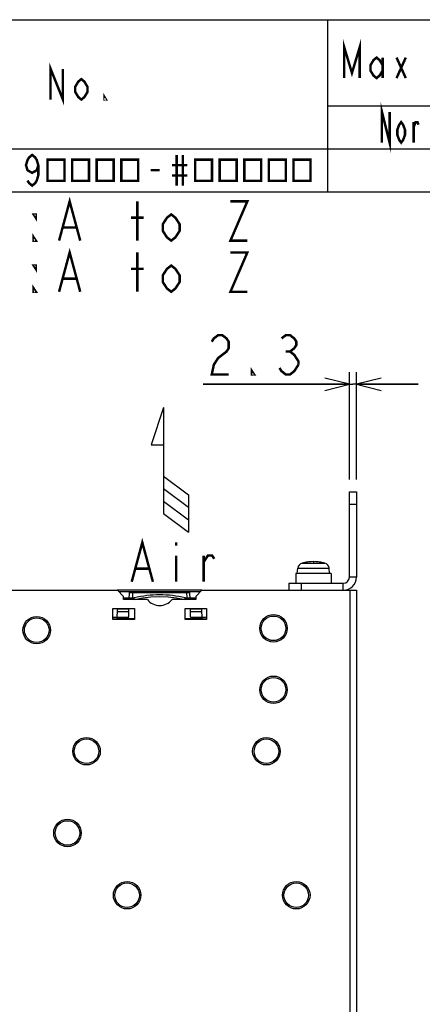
# Model space of a CAD drawing. Extents: x 28 to 410, y 33 to 287.
# Tile 38 of 63: x 197 to 230, y 207 to 287. Entities that reach past the tile are written whole.
import ezdxf

# ---------------------------------------------------------------- set-up
doc = ezdxf.new("R2010")
doc.units = 0
doc.header["$LTSCALE"] = 23.1
doc.layers.get('0').update_dxf_attribs({"linetype": 'CONTINUOUS'})
for name, color, linetype in [('ALL_AXIS', 7, 'CONTINUOUS'), ('ALL_CURVE', 7, 'CONTINUOUS'), ('ALL_DIM', 7, 'CONTINUOUS'), ('ALL_FEATURES', 7, 'CONTINUOUS'), ('ALL_NOTE', 7, 'CONTINUOUS')]:
    doc.layers.add(name, color=color, linetype=linetype)
doc.dimstyles.get("Standard").update_dxf_attribs({"dimtxt": 2.5, "dimasz": 2.5, "dimexe": 1.25, "dimexo": 0.625, "dimtad": 1, "dimcen": 2.5, "dimazin": 3, "dimtfac": 1, "dimtmove": 0, "dimatfit": 3})

# ---------------------------------------------------------------- blocks, each defined once
blk = doc.blocks.new('_OPEN')
at = {"color": 0, "linetype": 'BYBLOCK'}
for p, q in [((0, 0), (-1, 0.25)), ((-1, -0.25), (0, 0)), ((-1, 0), (0, 0))]:
    blk.add_line(p, q, dxfattribs=at)
blk = doc.blocks.new('*D9')
at = {"layer": 'ALL_DIM', "color": 2, "linetype": 'CONTINUOUS'}
for p, q in [((223.796, 249.586), (223.796, 258.336)), ((224.371, 249.586), (224.371, 258.336)), ((223.796, 257.336), (211.913, 257.336)), ((211.913, 257.336), (224.083, 257.336)), ((229.371, 257.336), (224.083, 257.336)), ((224.371, 257.336), (229.371, 257.336))]:
    blk.add_line(p, q, dxfattribs=at)
at = {"layer": 'ALL_DIM', "color": 2, "linetype": 'CONTINUOUS', "xscale": 2, "yscale": 2, "zscale": 2}
blk.add_blockref('_OPEN', (223.796, 257.336), dxfattribs=at)
at = {"layer": 'ALL_DIM', "color": 2, "linetype": 'CONTINUOUS', "xscale": 2, "yscale": 2, "zscale": 2, "rotation": 180}
blk.add_blockref('_OPEN', (224.371, 257.336), dxfattribs=at)
blk = doc.blocks.new('ARROW_AIR_BL1', base_point=(209.187, 250.377))
at = {"color": 7, "linetype": 'CONTINUOUS'}
for p, q in [((208.679, 255.457), (207.663, 252.409)), ((208.679, 255.457), (208.679, 246.821)), ((207.663, 252.409), (208.679, 252.409)), ((208.679, 249.869), (210.711, 248.345)), ((208.679, 248.853), (210.711, 247.329)), ((210.711, 248.345), (210.711, 245.297)), ((208.679, 247.837), (210.711, 246.313)), ((208.679, 246.821), (210.711, 245.297))]:
    blk.add_line(p, q, dxfattribs=at)

msp = doc.modelspace()

# ---------------------------------------------------------------- linework, layer by layer
at = {"color": 2, "linetype": 'CONTINUOUS'}
for p, q in [((170, 287), (410, 287)), ((222, 287), (222, 273)), ((222, 280), (310, 280)), ((170, 276.5), (410, 276.5)), ((170, 273), (410, 273))]:
    msp.add_line(p, q, dxfattribs=at)
at = {"color": 3, "linetype": 'CONTINUOUS'}
for centre in [(202.421, 227.486), (217.046, 227.486)]:
    msp.add_circle(centre, 1.119, dxfattribs=at)
at = {"layer": 'ALL_AXIS', "color": 9, "linetype": 'CONTINUOUS'}
for p, q in [((219.944, 242.786), (221.798, 242.786)), ((219.596, 242.369), (222.145, 242.369))]:
    msp.add_line(p, q, dxfattribs=at)
at = {"layer": 'ALL_AXIS', "color": 7, "linetype": 'CONTINUOUS'}
for p, q in [((219.433, 241.936), (219.433, 241.161)), ((222.308, 241.936), (219.433, 241.936)), ((219.558, 241.936), (219.596, 242.369)), ((222.183, 241.936), (222.145, 242.369)), ((222.308, 241.936), (222.308, 241.161))]:
    msp.add_line(p, q, dxfattribs=at)
at = {"layer": 'ALL_AXIS', "color": 3, "linetype": 'CONTINUOUS'}
for p, q in [((207.371, 239.836), (205.433, 239.836)), ((211.308, 239.836), (209.371, 239.836))]:
    msp.add_line(p, q, dxfattribs=at)
for centre in [(198.371, 237.336), (217.621, 237.486), (217.621, 232.486), (200.871, 220.836), (205.721, 215.774), (219.471, 215.774)]:
    msp.add_circle(centre, 1.119, dxfattribs=at)
at = {"layer": 'ALL_AXIS', "color": 7, "linetype": 'CONTINUOUS'}
for centre in [(198.371, 237.336), (217.621, 237.486), (217.621, 232.486), (202.421, 227.486), (217.046, 227.486), (200.871, 220.836), (205.721, 215.774), (219.471, 215.774)]:
    msp.add_circle(centre, 1, dxfattribs=at)
for centre, radius, start, end in [((220.069, 242.328), 0.475, 105.36249, 175), ((220.871, 239.411), 3.5, 74.63751, 105.36249), ((221.672, 242.328), 0.475, 5, 74.63751)]:
    msp.add_arc(centre, radius, start, end, dxfattribs=at)
at = {"layer": 'ALL_AXIS', "color": 3, "linetype": 'CONTINUOUS'}
msp.add_arc((208.371, 240.586), 1.25, 216.8699, 323.1301, dxfattribs=at)
at = {"layer": 'ALL_CURVE', "color": 40, "linetype": 'CONTINUOUS'}
msp.add_line((220.871, 242.911), (220.871, 242.821), dxfattribs=at)
msp.add_arc((220.871, 239.411), 3.5, 76.99712, 103.00288, dxfattribs=at)
at = {"layer": 'ALL_DIM', "color": 2, "linetype": 'CONTINUOUS', "const_width": 0.2}
for points in [[(212.601, 260.803), (212.773, 261.069), (213.117, 261.336), (213.461, 261.336), (213.805, 261.069), (213.977, 260.803), (213.977, 260.269), (213.805, 260.003), (213.461, 259.736), (213.117, 259.469), (212.773, 258.936), (212.601, 258.136), (213.977, 258.136)], [(218.277, 261.069), (218.621, 261.336), (218.965, 261.336), (219.309, 261.069), (219.481, 260.803), (219.481, 260.536), (219.309, 260.269), (218.965, 260.003), (219.309, 259.736), (219.481, 259.469), (219.653, 259.203), (219.653, 258.936)], [(218.621, 260.003), (218.965, 260.003)], [(216.041, 258.136), (215.869, 258.136), (215.869, 258.403), (216.041, 258.136)], [(219.653, 258.936), (219.309, 258.403), (218.965, 258.136), (218.621, 258.136), (218.277, 258.403), (218.105, 258.669)]]:
    msp.add_lwpolyline(points, dxfattribs=at)
at = {"layer": 'ALL_FEATURES', "color": 7, "linetype": 'CONTINUOUS'}
for p, q in [((223.796, 241.661), (223.796, 248.586)), ((223.796, 248.586), (224.371, 248.586)), ((223.796, 247.586), (224.371, 247.586)), ((218.871, 241.161), (218.871, 240.586)), ((218.871, 241.161), (223.296, 241.161)), ((219.871, 241.161), (219.871, 240.586)), ((211.808, 240.586), (204.933, 240.586)), ((205.897, 239.838), (205.916, 240.389)), ((205.991, 240.461), (210.75, 240.461)), ((210.845, 239.838), (210.825, 240.389)), ((205.433, 239.961), (206.294, 239.961)), ((206.295, 239.955), (206.294, 239.961)), ((206.3, 239.911), (206.295, 239.955)), ((206.309, 239.838), (206.3, 239.911)), ((210.432, 239.838), (210.441, 239.911)), ((210.447, 239.961), (211.308, 239.961)), ((204.91, 238.211), (204.941, 239.086)), ((205.859, 238.397), (205.871, 239.086)), ((210.883, 238.397), (210.871, 239.086)), ((211.831, 238.211), (211.801, 239.086)), ((204.911, 238.236), (204.558, 238.236)), ((204.917, 238.397), (205.859, 238.397)), ((210.883, 238.397), (211.825, 238.397)), ((212.183, 238.236), (211.831, 238.236))]:
    msp.add_line(p, q, dxfattribs=at)
at = {"layer": 'ALL_FEATURES', "color": 3, "linetype": 'CONTINUOUS'}
for p, q in [((224.371, 248.586), (224.371, 241.661)), ((195.871, 240.586), (204.933, 240.586)), ((205.433, 240.086), (204.933, 240.586)), ((211.808, 240.586), (211.308, 240.086)), ((211.808, 240.586), (224.371, 240.586)), ((224.371, 240.586), (224.371, 143.586)), ((205.433, 239.836), (205.433, 240.086)), ((211.308, 240.086), (211.308, 239.836)), ((204.558, 238.211), (204.558, 239.086)), ((204.558, 239.086), (206.308, 239.086)), ((206.308, 239.086), (206.308, 238.211)), ((210.433, 238.211), (210.433, 239.086)), ((210.433, 239.086), (212.183, 239.086)), ((212.183, 239.086), (212.183, 238.211)), ((206.308, 238.211), (204.558, 238.211)), ((212.183, 238.211), (210.433, 238.211))]:
    msp.add_line(p, q, dxfattribs=at)
at = {"layer": 'ALL_FEATURES', "color": 9, "linetype": 'CONTINUOUS'}
for p, q in [((223.296, 240.586), (223.296, 241.161)), ((224.371, 241.661), (223.796, 241.661)), ((211.688, 240.465), (205.054, 240.465)), ((206.166, 240.387), (206.151, 239.961)), ((206.166, 240.461), (206.166, 240.387)), ((206.166, 240.387), (210.575, 240.387)), ((210.575, 240.461), (210.575, 240.387)), ((210.59, 239.961), (210.575, 240.387)), ((223.821, 240.586), (223.821, 143.586)), ((204.933, 238.867), (205.867, 238.867)), ((204.94, 239.063), (205.87, 239.063)), ((210.871, 239.063), (211.802, 239.063)), ((210.875, 238.867), (211.809, 238.867)), ((204.915, 238.359), (204.558, 238.359)), ((206.308, 238.261), (204.912, 238.261)), ((211.83, 238.261), (210.433, 238.261)), ((212.183, 238.359), (211.826, 238.359))]:
    msp.add_line(p, q, dxfattribs=at)
for points in [[(205.916, 240.389), (205.922, 240.389), (205.94, 240.389), (205.968, 240.389), (206.006, 240.389), (206.052, 240.388), (206.107, 240.388), (206.166, 240.387)], [(210.575, 240.387), (210.63, 240.388), (210.682, 240.388), (210.729, 240.389), (210.768, 240.389), (210.798, 240.389), (210.818, 240.389), (210.825, 240.389)], [(206.309, 239.838), (206.963, 239.973), (207.653, 240.058), (208.371, 240.088)], [(208.371, 240.088), (209.064, 240.06), (209.747, 239.978), (210.432, 239.838)]]:
    msp.add_lwpolyline(points, dxfattribs=at)
at = {"layer": 'ALL_FEATURES', "color": 7, "linetype": 'CONTINUOUS'}
msp.add_lwpolyline([(210.441, 239.911), (210.447, 239.955), (210.447, 239.961)], dxfattribs=at)
at = {"layer": 'ALL_FEATURES', "color": 3, "linetype": 'CONTINUOUS'}
msp.add_arc((223.296, 241.661), 1.075, 270, 360, dxfattribs=at)
at = {"layer": 'ALL_FEATURES', "color": 7, "linetype": 'CONTINUOUS'}
for centre, radius, start, end in [((223.296, 241.661), 0.5, 270, 360), ((205.991, 240.386), 0.075, 90, 178), ((210.75, 240.386), 0.075, 2, 90), ((208.371, 231.461), 8.75, 76.27087, 103.72913)]:
    msp.add_arc(centre, radius, start, end, dxfattribs=at)
at = {"layer": 'ALL_NOTE', "color": 2, "linetype": 'CONTINUOUS', "const_width": 0.2}
for points in [[(223.375, 282.25), (223.375, 284.75), (224, 282.667), (224.625, 284.75), (224.625, 282.25)], [(226.5, 282.875), (226.25, 282.458), (226, 282.25), (225.75, 282.458), (225.5, 282.875), (225.5, 283.292), (225.75, 283.708), (226, 283.917), (226.25, 283.708), (226.5, 283.292)], [(226.5, 283.917), (226.5, 282.25)], [(227.625, 283.917), (228.375, 282.25)], [(227.625, 282.25), (228.375, 283.917)], [(199.5, 280.5), (199.5, 283), (200.5, 280.5), (200.5, 283)], [(202.5, 281.125), (202.25, 280.708), (202, 280.5), (201.75, 280.708), (201.5, 281.125), (201.5, 281.542), (201.75, 281.958), (202, 282.167), (202.25, 281.958), (202.5, 281.542), (202.5, 281.125)], [(204, 280.5), (203.875, 280.5), (203.875, 280.708), (204, 280.5)], [(226.437, 277), (226.437, 279.5), (227.062, 277), (227.062, 279.5)], [(228.313, 277.625), (228.156, 277.208), (228, 277), (227.844, 277.208), (227.688, 277.625), (227.688, 278.042), (227.844, 278.458), (228, 278.667), (228.156, 278.458), (228.313, 278.042), (228.313, 277.625)], [(229.016, 277), (229.016, 278.667)], [(229.016, 278.25), (229.172, 278.667), (229.328, 278.667), (229.406, 278.458)], [(198.5, 275.167), (198.375, 274.75), (198, 274.542), (197.625, 274.75), (197.5, 275.167), (197.625, 275.583), (197.75, 275.792), (198, 276), (198.25, 275.792), (198.375, 275.583), (198.5, 275.167), (198.5, 274.333), (198.375, 273.917), (198.25, 273.708), (198, 273.5), (197.75, 273.708), (197.625, 273.917)], [(199.25, 275.609), (199.25, 273.891), (200.625, 273.891), (200.625, 275.609), (199.25, 275.609)], [(201.25, 275.609), (201.25, 273.891), (202.625, 273.891), (202.625, 275.609), (201.25, 275.609)], [(203.25, 275.609), (203.25, 273.891), (204.625, 273.891), (204.625, 275.609), (203.25, 275.609)], [(205.25, 275.609), (205.25, 273.891), (206.625, 273.891), (206.625, 275.609), (205.25, 275.609)], [(209.75, 276), (209.75, 273.5)], [(210.25, 276), (210.25, 273.5)], [(211.25, 275.609), (211.25, 273.891), (212.625, 273.891), (212.625, 275.609), (211.25, 275.609)], [(213.25, 275.609), (213.25, 273.891), (214.625, 273.891), (214.625, 275.609), (213.25, 275.609)], [(215.25, 275.609), (215.25, 273.891), (216.625, 273.891), (216.625, 275.609), (215.25, 275.609)], [(217.25, 275.609), (217.25, 273.891), (218.625, 273.891), (218.625, 275.609), (217.25, 275.609)], [(219.25, 275.609), (219.25, 273.891), (220.625, 273.891), (220.625, 275.609), (219.25, 275.609)], [(207.625, 274.75), (208.375, 274.75)], [(209.375, 275.167), (210.625, 275.167)], [(209.375, 274.333), (210.625, 274.333)], [(200.189, 269.025), (201.049, 272.225), (201.909, 269.025)], [(206.553, 269.025), (206.553, 272.225)], [(214.121, 272.225), (215.497, 272.225), (214.121, 269.025), (215.497, 269.025)], [(198.297, 271.158), (198.297, 270.891), (198.125, 271.158), (198.297, 271.158)], [(206.037, 270.891), (207.069, 270.891)], [(209.993, 269.825), (209.649, 269.292), (209.305, 269.025), (208.961, 269.292), (208.617, 269.825), (208.617, 270.358), (208.961, 270.891), (209.305, 271.158), (209.649, 270.891), (209.993, 270.358), (209.993, 269.825)], [(200.533, 270.092), (201.565, 270.092)], [(198.297, 269.025), (198.125, 269.025), (198.125, 269.292), (198.297, 269.025)], [(200.189, 264.865), (201.049, 268.065), (201.909, 264.865)], [(206.553, 264.865), (206.553, 268.065)], [(214.121, 268.065), (215.497, 268.065), (214.121, 264.865), (215.497, 264.865)], [(198.297, 266.998), (198.297, 266.732), (198.125, 266.998), (198.297, 266.998)], [(206.037, 266.732), (207.069, 266.732)], [(209.993, 265.665), (209.649, 265.132), (209.305, 264.865), (208.961, 265.132), (208.617, 265.665), (208.617, 266.198), (208.961, 266.732), (209.305, 266.998), (209.649, 266.732), (209.993, 266.198), (209.993, 265.665)], [(200.533, 265.932), (201.565, 265.932)], [(198.297, 264.865), (198.125, 264.865), (198.125, 265.132), (198.297, 264.865)], [(206.096, 241.273), (206.956, 244.473), (207.816, 241.273)], [(209.708, 244.473), (209.708, 244.207)], [(209.708, 243.407), (209.708, 241.273)], [(211.944, 242.873), (212.288, 243.407), (212.632, 243.407), (212.804, 243.14)], [(211.944, 241.273), (211.944, 243.407)], [(206.44, 242.34), (207.472, 242.34)]]:
    msp.add_lwpolyline(points, dxfattribs=at)

# ---------------------------------------------------------------- block references
at = {"color": 2, "linetype": 'CONTINUOUS'}
msp.add_blockref('ARROW_AIR_BL1', (209.187, 250.377), dxfattribs=at)

# ---------------------------------------------------------------- dimensions: what is measured, and where the dimension line sits
at = {"layer": 'ALL_DIM', "color": 2, "linetype": 'CONTINUOUS'}
dim = msp.add_linear_dim(base=(224.370783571, 257.336083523), p1=(223.795783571, 248.586083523), p2=(224.370783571, 248.586083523), dimstyle='Standard', dxfattribs=at)
dim.commit()
dim.dimension.update_dxf_attribs({"geometry": '*D9', "text_midpoint": (211.913370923, 257.336083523), "dimtype": 128})

doc.saveas('drawing.dxf')
